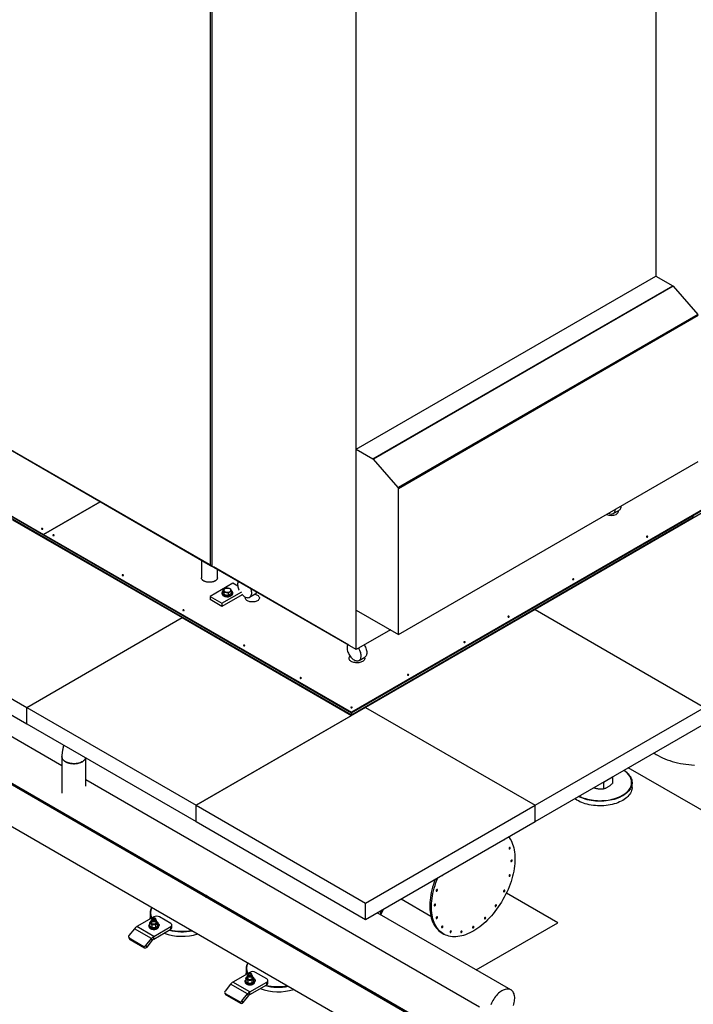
# Model space of a CAD drawing. Header units: millimetres. Extents: x 5 to 589, y 5 to 415.
# Tile 43 of 46: x 455 to 523, y 239 to 338. Entities that reach past the tile are written whole.
import ezdxf

# ---------------------------------------------------------------- set-up
doc = ezdxf.new("R2010")
doc.units = ezdxf.units.MM
doc.layers.add('TRAIT-FORT', color=4, linetype='Continuous', lineweight=25)

msp = doc.modelspace()

# ---------------------------------------------------------------- linework, layer by layer
at = {"layer": 'TRAIT-FORT', "color": 4, "linetype": 'Continuous', "lineweight": 25}
for p, q in [((518.819, 358.866), (518.819, 311.918)), ((474.217, 282.957), (474.217, 349.966)), ((474.384, 282.861), (474.384, 349.869)), ((488.809, 274.533), (488.809, 341.542)), ((488.809, 294.593), (518.819, 311.918)), ((518.819, 311.918), (520.496, 310.949)), ((490.486, 293.625), (520.496, 310.949)), ((520.534, 310.919), (490.524, 293.595)), ((520.534, 310.919), (520.496, 310.949)), ((520.534, 310.919), (523.022, 308.079)), ((523.022, 308.079), (493.012, 290.755)), ((523.063, 307.962), (493.053, 290.638)), ((474.341, 282.902), (435.318, 305.429)), ((435.318, 305.413), (474.341, 282.885)), ((435.38, 305.377), (474.217, 282.957)), ((429.223, 302.385), (457.507, 286.057)), ((429.223, 302.336), (457.507, 286.008)), ((429.223, 302.336), (488.337, 268.21)), ((429.223, 302.14), (488.337, 268.014)), ((544.623, 300.752), (488.337, 268.259)), ((488.337, 268.21), (544.623, 300.703)), ((488.809, 294.593), (490.486, 293.625)), ((488.809, 278.486), (488.809, 294.593)), ((490.524, 293.595), (490.486, 293.625)), ((493.012, 290.755), (490.524, 293.595)), ((493.053, 276.036), (523.063, 293.361)), ((493.053, 290.638), (493.012, 290.755)), ((493.053, 276.036), (493.053, 290.638)), ((463.177, 289.33), (457.507, 286.057)), ((457.507, 286.057), (463.177, 289.33)), ((522.561, 287.967), (488.337, 268.21)), ((488.337, 268.014), (522.561, 287.771)), ((523.693, 288.343), (506.722, 278.546)), ((514.548, 288.142), (515.114, 288.468)), ((522.561, 287.771), (522.561, 287.967)), ((459.339, 262.885), (416.284, 287.74)), ((454.396, 287.527), (471.367, 277.73)), ((457.507, 286.008), (457.507, 286.057)), ((457.507, 286.057), (457.507, 286.008)), ((457.507, 286.057), (488.337, 268.259)), ((457.507, 286.008), (457.507, 286.008)), ((457.507, 286.008), (488.337, 268.21)), ((497.077, 236.297), (412.224, 285.281)), ((414.284, 284.276), (499.137, 235.292)), ((473.311, 283.48), (473.311, 281.725)), ((474.384, 282.926), (474.341, 282.902)), ((474.341, 282.885), (474.384, 282.91)), ((474.341, 282.902), (474.341, 282.885)), ((488.809, 274.533), (474.384, 282.861)), ((410.424, 282.163), (495.277, 233.179)), ((488.073, 274.974), (474.521, 282.798)), ((474.521, 282.798), (474.521, 282.781)), ((474.521, 282.781), (488.073, 274.958)), ((474.911, 281.725), (474.911, 282.556)), ((476.45, 281.163), (474.187, 279.857)), ((476.943, 280.878), (476.45, 281.163)), ((475.361, 279.179), (477.338, 280.321)), ((477.385, 280.021), (475.361, 278.853)), ((475.364, 280.215), (475.364, 280.134)), ((475.481, 280.282), (475.481, 280.507)), ((475.481, 280.282), (475.592, 280.037)), ((475.592, 280.037), (475.592, 280.262)), ((475.592, 280.037), (476.015, 279.97)), ((476.015, 279.97), (476.015, 280.195)), ((476.327, 280.148), (476.015, 279.97)), ((476.327, 280.148), (476.327, 280.373)), ((476.444, 280.134), (476.444, 280.215)), ((478.137, 279.773), (478.702, 280.099)), ((474.187, 279.857), (474.187, 279.53)), ((474.187, 279.857), (475.361, 279.179)), ((475.361, 278.853), (474.187, 279.53)), ((475.361, 279.179), (475.361, 278.853)), ((438.84, 278.546), (455.81, 268.749)), ((488.809, 278.486), (493.053, 276.036)), ((506.722, 278.546), (489.751, 268.749)), ((506.722, 278.546), (523.693, 268.749)), ((455.81, 268.749), (471.367, 277.73)), ((471.367, 277.73), (488.337, 267.933)), ((438.84, 276.913), (455.81, 267.116)), ((492.233, 276.51), (488.809, 274.533)), ((488.073, 274.974), (488.073, 274.958)), ((489.094, 273.447), (489.66, 273.774)), ((455.81, 267.116), (455.81, 268.749)), ((455.81, 268.749), (472.781, 258.952)), ((489.751, 268.749), (472.781, 258.952)), ((488.337, 268.259), (488.337, 268.21)), ((488.337, 268.21), (488.337, 268.014)), ((489.751, 268.749), (506.722, 258.952)), ((506.722, 258.952), (523.693, 268.749)), ((455.81, 267.116), (472.781, 257.319)), ((472.781, 258.952), (488.337, 267.933)), ((488.337, 267.933), (488.337, 268.014)), ((506.722, 257.319), (523.693, 267.116)), ((459.339, 263.803), (459.339, 260.155)), ((461.739, 260.863), (461.739, 263.694)), ((525.955, 256.988), (516.051, 262.705)), ((501.137, 238.756), (461.739, 261.5)), ((513.547, 261.259), (513.571, 261.255)), ((513.571, 261.255), (514.458, 261.78)), ((513.571, 261.255), (513.571, 260.607)), ((514.458, 261.78), (514.456, 261.784)), ((514.458, 261.78), (514.458, 261.132)), ((516.427, 260.743), (516.427, 261.2)), ((472.781, 257.319), (472.781, 258.952)), ((472.781, 258.952), (489.751, 249.155)), ((489.751, 249.155), (506.722, 258.952)), ((506.722, 257.319), (506.722, 258.952)), ((472.781, 257.319), (489.751, 247.522)), ((489.751, 247.522), (506.722, 257.319)), ((469.236, 252.553), (469.236, 252.369)), ((469.33, 252.314), (469.33, 252.499)), ((471.14, 251.269), (471.14, 251.454)), ((471.593, 251.008), (471.593, 251.192)), ((472.81, 250.49), (472.65, 250.398)), ((473.375, 250.163), (473.216, 250.071)), ((473.714, 249.787), (473.714, 249.968)), ((473.885, 249.853), (473.745, 249.772)), ((473.955, 249.825), (473.955, 249.742)), ((474.56, 249.295), (474.719, 249.388)), ((493.304, 249.573), (496.283, 247.853)), ((508.985, 247.191), (503.84, 250.161)), ((474.786, 249.165), (474.946, 249.257)), ((489.751, 247.522), (489.751, 249.155)), ((491.222, 248.371), (491.222, 248.02)), ((491.223, 248.02), (491.436, 248.495)), ((491.275, 247.99), (491.525, 248.546)), ((468.538, 247.779), (466.841, 246.799)), ((468.167, 248.138), (468.167, 247.681)), ((468.298, 247.42), (468.298, 247.207)), ((468.358, 247.583), (468.358, 247.469)), ((468.425, 247.665), (468.411, 247.656)), ((468.666, 247.656), (468.651, 247.665)), ((468.718, 247.469), (468.718, 247.583)), ((468.778, 247.207), (468.778, 247.42)), ((470.235, 247.126), (469.104, 247.779)), ((504.304, 240.468), (490.918, 248.196)), ((490.939, 248.208), (490.939, 248.184)), ((466.615, 246.598), (466.055, 245.902)), ((468.312, 245.619), (466.615, 246.598)), ((468.538, 245.819), (466.841, 246.799)), ((468.058, 246.881), (468.058, 246.799)), ((468.123, 247.167), (468.123, 246.906)), ((468.342, 246.963), (468.342, 246.702)), ((468.473, 246.676), (468.475, 246.676)), ((468.538, 245.819), (470.235, 246.799)), ((468.538, 245.558), (470.235, 246.538)), ((468.602, 246.676), (468.602, 246.676)), ((468.757, 246.709), (468.757, 246.971)), ((468.954, 246.921), (468.954, 247.182)), ((469.018, 246.799), (469.018, 246.881)), ((469.018, 246.847), (469.019, 246.848)), ((470.235, 246.538), (470.235, 246.799)), ((470.352, 246.701), (470.352, 246.962)), ((478.853, 247.001), (478.853, 246.817)), ((478.947, 246.763), (478.947, 246.947)), ((500.822, 242.478), (508.985, 247.191)), ((466.033, 245.705), (466.146, 245.544)), ((466.074, 245.668), (467.488, 244.851)), ((466.187, 245.507), (466.074, 245.668)), ((466.187, 245.507), (467.601, 244.691)), ((467.752, 244.922), (468.312, 245.619)), ((467.865, 244.761), (468.425, 245.458)), ((468.425, 245.458), (468.312, 245.619)), ((468.538, 245.558), (468.538, 245.819)), ((480.757, 245.718), (480.757, 245.902)), ((481.21, 245.457), (481.21, 245.641)), ((497.403, 246.156), (497.568, 246.061)), ((467.601, 244.691), (467.488, 244.851)), ((467.865, 244.761), (467.752, 244.922)), ((482.426, 244.938), (482.267, 244.846)), ((482.992, 244.612), (482.833, 244.52)), ((483.331, 244.235), (483.331, 244.416)), ((483.502, 244.301), (483.361, 244.22)), ((483.572, 244.273), (483.572, 244.19)), ((484.176, 243.744), (484.336, 243.836)), ((484.403, 243.613), (484.562, 243.705)), ((477.783, 242.586), (477.783, 242.129)), ((486.207, 242.756), (486.207, 242.572)), ((486.301, 242.518), (486.301, 242.702)), ((478.155, 242.227), (476.458, 241.247)), ((477.739, 241.615), (477.739, 241.354)), ((477.915, 241.868), (477.915, 241.656)), ((477.975, 242.031), (477.975, 241.917)), ((478.042, 242.113), (478.028, 242.105)), ((478.282, 242.105), (478.268, 242.113)), ((478.335, 241.917), (478.335, 242.031)), ((478.395, 241.656), (478.395, 241.868)), ((478.57, 241.369), (478.57, 241.631)), ((479.852, 241.574), (478.721, 242.227)), ((488.111, 241.473), (488.111, 241.657)), ((476.232, 241.047), (475.672, 240.35)), ((477.929, 240.067), (476.232, 241.047)), ((478.155, 240.268), (476.458, 241.247)), ((477.675, 241.329), (477.675, 241.247)), ((477.958, 241.412), (477.958, 241.15)), ((478.09, 241.125), (478.091, 241.125)), ((478.155, 240.268), (479.852, 241.247)), ((478.155, 240.006), (479.852, 240.986)), ((478.218, 241.125), (478.219, 241.125)), ((478.374, 241.158), (478.374, 241.419)), ((478.635, 241.247), (478.635, 241.329)), ((478.635, 241.296), (478.636, 241.296)), ((479.852, 240.986), (479.852, 241.247)), ((479.969, 241.149), (479.969, 241.411)), ((488.563, 241.211), (488.563, 241.395)), ((489.78, 240.693), (489.621, 240.601)), ((475.649, 240.154), (475.763, 239.993)), ((475.691, 240.116), (477.105, 239.3)), ((475.804, 239.955), (475.691, 240.116)), ((475.804, 239.955), (477.218, 239.139)), ((477.369, 239.371), (477.929, 240.067)), ((477.482, 239.21), (478.042, 239.906)), ((478.042, 239.906), (477.929, 240.067)), ((478.155, 240.006), (478.155, 240.268)), ((490.346, 240.366), (490.187, 240.274)), ((490.685, 239.99), (490.685, 240.171)), ((490.856, 240.056), (490.715, 239.975)), ((490.926, 240.028), (490.926, 239.945)), ((491.53, 239.499), (491.69, 239.591)), ((477.218, 239.139), (477.105, 239.3)), ((477.482, 239.21), (477.369, 239.371)), ((491.757, 239.368), (491.916, 239.46))]:
    msp.add_line(p, q, dxfattribs=at)
at = {"layer": 'TRAIT-FORT', "color": 4, "linetype": 'Continuous', "lineweight": 25, "flags": 128}
for points in [[(515.32, 288.891), (515.317, 288.836), (515.302, 288.747), (515.277, 288.667), (515.242, 288.596), (515.198, 288.536), (515.145, 288.489), (515.114, 288.468)], [(514.079, 288.174), (514.134, 288.148), (514.218, 288.117), (514.3, 288.099), (514.378, 288.095), (514.452, 288.104), (514.519, 288.127), (514.579, 288.162), (514.632, 288.21), (514.676, 288.27), (514.711, 288.34), (514.736, 288.42), (514.751, 288.509), (514.755, 288.565)], [(515.026, 288.418), (515.033, 288.384), (515.033, 288.326), (515.019, 288.268), (514.99, 288.213), (514.949, 288.16), (514.894, 288.111), (514.829, 288.067)], [(457.414, 286.601), (457.429, 286.614), (457.434, 286.629), (457.429, 286.644), (457.414, 286.656), (457.392, 286.665), (457.366, 286.668), (457.34, 286.665), (457.318, 286.656), (457.303, 286.644), (457.298, 286.629), (457.303, 286.614), (457.318, 286.601), (457.34, 286.592), (457.366, 286.589), (457.392, 286.592), (457.414, 286.601)], [(458.545, 285.948), (458.56, 285.96), (458.565, 285.975), (458.56, 285.99), (458.545, 286.003), (458.523, 286.012), (458.497, 286.015), (458.471, 286.012), (458.449, 286.003), (458.434, 285.99), (458.429, 285.975), (458.434, 285.96), (458.449, 285.948), (458.471, 285.939), (458.497, 285.936), (458.523, 285.939), (458.545, 285.948)], [(517.984, 285.808), (517.998, 285.821), (518.004, 285.836), (517.998, 285.851), (517.984, 285.864), (517.962, 285.872), (517.936, 285.875), (517.91, 285.872), (517.887, 285.864), (517.873, 285.851), (517.868, 285.836), (517.873, 285.821), (517.887, 285.808), (517.91, 285.8), (517.936, 285.797), (517.962, 285.8), (517.984, 285.808)], [(465.475, 281.947), (465.49, 281.96), (465.495, 281.975), (465.49, 281.99), (465.475, 282.003), (465.453, 282.011), (465.427, 282.014), (465.401, 282.011), (465.379, 282.003), (465.364, 281.99), (465.359, 281.975), (465.364, 281.96), (465.379, 281.947), (465.401, 281.939), (465.427, 281.936), (465.453, 281.939), (465.475, 281.947)], [(474.911, 281.725), (474.91, 281.702), (474.897, 281.641), (474.871, 281.581), (474.831, 281.524), (474.778, 281.47), (474.713, 281.421), (474.638, 281.378), (474.553, 281.34), (474.46, 281.31), (474.361, 281.287), (474.257, 281.271), (474.151, 281.264), (474.044, 281.265), (473.939, 281.274), (473.836, 281.292), (473.738, 281.317), (473.647, 281.349), (473.565, 281.388), (473.492, 281.433), (473.43, 281.483), (473.38, 281.538), (473.343, 281.596), (473.32, 281.656), (473.311, 281.718), (473.311, 281.725)], [(474.677, 281.399), (474.596, 281.358), (474.507, 281.324), (474.411, 281.297), (474.309, 281.278), (474.204, 281.267), (474.098, 281.264), (473.991, 281.269), (473.887, 281.282), (473.786, 281.303), (473.692, 281.332), (473.605, 281.368), (473.527, 281.41), (473.459, 281.458), (473.403, 281.51), (473.36, 281.567), (473.33, 281.626), (473.314, 281.687), (473.311, 281.725)], [(474.911, 281.725), (474.906, 281.671), (474.886, 281.611), (474.853, 281.552), (474.806, 281.497), (474.747, 281.445), (474.677, 281.399)], [(476.995, 281.353), (476.968, 281.29), (476.945, 281.21), (476.933, 281.122), (476.93, 281.026), (476.937, 280.925), (476.954, 280.821), (476.98, 280.713), (477.016, 280.605), (477.061, 280.497), (477.071, 280.475)], [(510.588, 281.539), (510.603, 281.552), (510.608, 281.567), (510.603, 281.582), (510.588, 281.595), (510.566, 281.603), (510.54, 281.606), (510.514, 281.603), (510.492, 281.595), (510.478, 281.582), (510.472, 281.567), (510.478, 281.552), (510.492, 281.539), (510.514, 281.531), (510.54, 281.528), (510.566, 281.531), (510.588, 281.539)], [(475.481, 280.409), (475.44, 280.375), (475.401, 280.329), (475.375, 280.279), (475.364, 280.228), (475.368, 280.177), (475.386, 280.126), (475.419, 280.078), (475.464, 280.034), (475.522, 279.995), (475.59, 279.961), (475.667, 279.935), (475.75, 279.916), (475.837, 279.906), (475.926, 279.904), (476.015, 279.91), (476.1, 279.925), (476.18, 279.947), (476.253, 279.977), (476.316, 280.014), (476.368, 280.056), (476.407, 280.102), (476.432, 280.151), (476.443, 280.202), (476.44, 280.254), (476.421, 280.304), (476.389, 280.352), (476.343, 280.396), (476.313, 280.419)], [(475.364, 280.134), (475.368, 280.095), (475.386, 280.045), (475.419, 279.997), (475.464, 279.952), (475.522, 279.913), (475.59, 279.88), (475.667, 279.853), (475.75, 279.835), (475.837, 279.824), (475.926, 279.822), (476.015, 279.828), (476.1, 279.843), (476.18, 279.866), (476.253, 279.896), (476.316, 279.932), (476.368, 279.974), (476.407, 280.02), (476.432, 280.07), (476.443, 280.121), (476.444, 280.134)], [(476, 280.677), (475.928, 280.684), (475.855, 280.683), (475.784, 280.673), (475.718, 280.655), (475.659, 280.63), (475.611, 280.598), (475.574, 280.562), (475.551, 280.522), (475.543, 280.48), (475.549, 280.438), (475.57, 280.397), (475.605, 280.36), (475.651, 280.328), (475.708, 280.301), (475.773, 280.282), (475.844, 280.271), (475.917, 280.268), (475.989, 280.274), (476.058, 280.288), (476.121, 280.31), (476.174, 280.338), (476.217, 280.373), (476.247, 280.411), (476.262, 280.452), (476.264, 280.494), (476.25, 280.536), (476.222, 280.575), (476.181, 280.61), (476.129, 280.639), (476.068, 280.662), (476, 280.677)], [(477.637, 279.822), (477.722, 279.779), (477.807, 279.748), (477.888, 279.73), (477.967, 279.726), (478.04, 279.735), (478.107, 279.758), (478.168, 279.793), (478.22, 279.841), (478.264, 279.901), (478.299, 279.971), (478.324, 280.051), (478.339, 280.14), (478.344, 280.236), (478.338, 280.339), (478.322, 280.445), (478.296, 280.555), (478.278, 280.613)], [(478.667, 280.079), (478.747, 280.057), (478.832, 280.026), (478.908, 279.988), (478.973, 279.944), (479.028, 279.895), (479.069, 279.843), (479.098, 279.787), (479.112, 279.73), (479.112, 279.672), (479.098, 279.614), (479.069, 279.559), (479.028, 279.506), (478.973, 279.457), (478.908, 279.414)], [(478.908, 279.414), (478.832, 279.376), (478.747, 279.344), (478.656, 279.32), (478.56, 279.304), (478.46, 279.296), (478.36, 279.296), (478.261, 279.304), (478.164, 279.32), (478.073, 279.344), (477.989, 279.376), (477.913, 279.414), (477.847, 279.457), (477.793, 279.506), (477.751, 279.559), (477.723, 279.614), (477.709, 279.672), (477.709, 279.73), (477.72, 279.78)], [(471.556, 278.437), (471.571, 278.449), (471.576, 278.464), (471.571, 278.48), (471.556, 278.492), (471.534, 278.501), (471.508, 278.504), (471.482, 278.501), (471.46, 278.492), (471.445, 278.48), (471.44, 278.464), (471.445, 278.449), (471.46, 278.437), (471.482, 278.428), (471.508, 278.425), (471.534, 278.428), (471.556, 278.437)], [(504.107, 277.797), (504.121, 277.81), (504.127, 277.825), (504.121, 277.84), (504.107, 277.853), (504.085, 277.861), (504.059, 277.864), (504.033, 277.861), (504.01, 277.853), (503.996, 277.84), (503.991, 277.825), (503.996, 277.81), (504.01, 277.797), (504.033, 277.789), (504.059, 277.786), (504.085, 277.789), (504.107, 277.797)], [(477.637, 274.926), (477.652, 274.939), (477.657, 274.954), (477.652, 274.969), (477.637, 274.982), (477.615, 274.99), (477.589, 274.993), (477.563, 274.99), (477.541, 274.982), (477.526, 274.969), (477.521, 274.954), (477.526, 274.939), (477.541, 274.926), (477.563, 274.918), (477.589, 274.915), (477.615, 274.918), (477.637, 274.926)], [(487.953, 275.027), (487.925, 274.965), (487.903, 274.885), (487.89, 274.796), (487.887, 274.701), (487.894, 274.6), (487.911, 274.495), (487.938, 274.388), (487.974, 274.279), (488.018, 274.171), (488.071, 274.065), (488.131, 273.963), (488.198, 273.865), (488.27, 273.774), (488.347, 273.691), (488.427, 273.616), (488.51, 273.551), (488.594, 273.497)], [(489.616, 274.999), (489.623, 274.99), (489.684, 274.885), (489.738, 274.777), (489.783, 274.666), (489.819, 274.556), (489.845, 274.446), (489.861, 274.34), (489.867, 274.237), (489.862, 274.141), (489.847, 274.052), (489.822, 273.972), (489.787, 273.902), (489.743, 273.842), (489.691, 273.794), (489.66, 273.774)], [(499.699, 275.253), (499.714, 275.265), (499.719, 275.28), (499.714, 275.296), (499.699, 275.308), (499.677, 275.317), (499.651, 275.32), (499.625, 275.317), (499.603, 275.308), (499.588, 275.296), (499.583, 275.28), (499.588, 275.265), (499.603, 275.253), (499.625, 275.244), (499.651, 275.241), (499.677, 275.244), (499.699, 275.253)], [(488.594, 273.497), (488.68, 273.453), (488.764, 273.423), (488.846, 273.405), (488.924, 273.401), (488.997, 273.41), (489.065, 273.432), (489.125, 273.468), (489.178, 273.515), (489.222, 273.575), (489.256, 273.645), (489.282, 273.726), (489.296, 273.815), (489.301, 273.911), (489.295, 274.013), (489.279, 274.12), (489.253, 274.229), (489.217, 274.34), (489.172, 274.45), (489.118, 274.558), (489.057, 274.663), (489.051, 274.673)], [(489.431, 273.338), (489.352, 273.299), (489.265, 273.265), (489.17, 273.239), (489.07, 273.22), (488.967, 273.209), (488.862, 273.206), (488.758, 273.211), (488.655, 273.224), (488.557, 273.245), (488.464, 273.273), (488.378, 273.308), (488.301, 273.349), (488.235, 273.396), (488.18, 273.448), (488.137, 273.503), (488.108, 273.561), (488.092, 273.621), (488.091, 273.682), (488.103, 273.742), (488.129, 273.801), (488.168, 273.857), (488.188, 273.879)], [(489.641, 273.763), (489.652, 273.727), (489.661, 273.667), (489.656, 273.606), (489.637, 273.547), (489.604, 273.489), (489.558, 273.435), (489.5, 273.384), (489.431, 273.338)], [(494.042, 271.987), (494.057, 272), (494.062, 272.015), (494.057, 272.03), (494.042, 272.043), (494.02, 272.051), (493.994, 272.054), (493.968, 272.051), (493.946, 272.043), (493.931, 272.03), (493.926, 272.015), (493.931, 272), (493.946, 271.987), (493.968, 271.979), (493.994, 271.976), (494.02, 271.979), (494.042, 271.987)], [(483.294, 271.661), (483.309, 271.673), (483.314, 271.688), (483.309, 271.703), (483.294, 271.716), (483.272, 271.725), (483.246, 271.728), (483.22, 271.725), (483.198, 271.716), (483.183, 271.703), (483.178, 271.688), (483.183, 271.673), (483.198, 271.661), (483.22, 271.652), (483.246, 271.649), (483.272, 271.652), (483.294, 271.661)], [(488.385, 268.721), (488.4, 268.734), (488.405, 268.749), (488.4, 268.764), (488.385, 268.777), (488.363, 268.785), (488.337, 268.788), (488.311, 268.785), (488.289, 268.777), (488.274, 268.764), (488.269, 268.749), (488.274, 268.734), (488.289, 268.721), (488.311, 268.713), (488.337, 268.71), (488.363, 268.713), (488.385, 268.721)], [(518.611, 264.183), (518.645, 264.16), (518.84, 264.036), (519.045, 263.918), (519.259, 263.805), (519.483, 263.699), (519.716, 263.599), (519.956, 263.505), (520.204, 263.419), (520.459, 263.339), (520.721, 263.267), (520.988, 263.202), (521.261, 263.144), (521.537, 263.094), (521.818, 263.052), (522.102, 263.018), (522.388, 262.992), (522.677, 262.974)], [(459.69, 263.313), (459.604, 263.369), (459.528, 263.43), (459.464, 263.495), (459.413, 263.564), (459.374, 263.635), (459.35, 263.709), (459.339, 263.784), (459.339, 263.821)], [(461.726, 263.701), (461.717, 263.672), (461.686, 263.599), (461.641, 263.529), (461.584, 263.462), (461.514, 263.398), (461.432, 263.34), (461.34, 263.287), (461.239, 263.24), (461.13, 263.2), (461.013, 263.166), (460.891, 263.14), (460.765, 263.122), (460.636, 263.112), (460.506, 263.11), (460.377, 263.116), (460.249, 263.13), (460.125, 263.152), (460.006, 263.182), (459.893, 263.219), (459.787, 263.263), (459.69, 263.313)], [(516.228, 261.842), (516.296, 261.725), (516.349, 261.605), (516.389, 261.484), (516.415, 261.362), (516.427, 261.238), (516.424, 261.115), (516.407, 260.992), (516.376, 260.87), (516.33, 260.749), (516.271, 260.63), (516.198, 260.514), (516.112, 260.401), (516.014, 260.292), (515.902, 260.186), (515.779, 260.086), (515.644, 259.99), (515.499, 259.899), (515.343, 259.814), (515.178, 259.736), (515.004, 259.664), (514.823, 259.599), (514.634, 259.541), (514.439, 259.491), (514.238, 259.448), (514.033, 259.413), (513.824, 259.385), (513.613, 259.367), (513.4, 259.356), (513.186, 259.353), (512.973, 259.359), (512.76, 259.373), (512.55, 259.395), (512.342, 259.425), (512.139, 259.463), (511.94, 259.509), (511.747, 259.562), (511.561, 259.623), (511.383, 259.691), (511.212, 259.765), (511.076, 259.833)], [(511.134, 259.866), (511.237, 259.816), (511.406, 259.743), (511.582, 259.676), (511.766, 259.616), (511.956, 259.563), (512.152, 259.518), (512.353, 259.48), (512.558, 259.45), (512.766, 259.428), (512.976, 259.415), (513.187, 259.409), (513.398, 259.411), (513.608, 259.422), (513.817, 259.441), (514.023, 259.468), (514.225, 259.502), (514.423, 259.545), (514.616, 259.594), (514.803, 259.652), (514.982, 259.716), (515.154, 259.787), (515.317, 259.864), (515.47, 259.948), (515.614, 260.037), (515.747, 260.132), (515.869, 260.232), (515.979, 260.336), (516.076, 260.444), (516.161, 260.556), (516.233, 260.67), (516.292, 260.787), (516.336, 260.906), (516.367, 261.027), (516.384, 261.149), (516.387, 261.271), (516.375, 261.392), (516.35, 261.513), (516.31, 261.633), (516.257, 261.751), (516.191, 261.867)], [(516.427, 260.743), (516.424, 260.658), (516.407, 260.535), (516.376, 260.412), (516.33, 260.292), (516.271, 260.173), (516.198, 260.057), (516.112, 259.944), (516.014, 259.835), (515.902, 259.729), (515.779, 259.628), (515.644, 259.532), (515.499, 259.442), (515.343, 259.357), (515.178, 259.279), (515.004, 259.207), (514.823, 259.142), (514.634, 259.084), (514.439, 259.033), (514.238, 258.99), (514.033, 258.955), (513.824, 258.928), (513.613, 258.909), (513.4, 258.898), (513.186, 258.896), (512.973, 258.902), (512.76, 258.916), (512.55, 258.938), (512.342, 258.968), (512.139, 259.006), (511.94, 259.052), (511.747, 259.105), (511.561, 259.166), (511.383, 259.234), (511.212, 259.308), (511.05, 259.389), (510.899, 259.476), (510.757, 259.569), (510.696, 259.613)], [(503.572, 255.501), (503.58, 255.495), (503.601, 255.491), (503.626, 255.5), (503.651, 255.52), (503.672, 255.548), (503.68, 255.563)], [(504.064, 255.785), (504.116, 255.717), (504.215, 255.569), (504.306, 255.412), (504.388, 255.244), (504.461, 255.066), (504.524, 254.879), (504.578, 254.684), (504.622, 254.48), (504.657, 254.268), (504.681, 254.049), (504.696, 253.824), (504.701, 253.591)], [(504.236, 254.692), (504.231, 254.718), (504.217, 254.734), (504.196, 254.738), (504.171, 254.729), (504.146, 254.709), (504.125, 254.681), (504.111, 254.648), (504.106, 254.617), (504.111, 254.591), (504.125, 254.575), (504.146, 254.57), (504.171, 254.579), (504.196, 254.599), (504.217, 254.628), (504.231, 254.66), (504.236, 254.692)], [(504.701, 253.591), (504.696, 253.354), (504.681, 253.111), (504.657, 252.863), (504.622, 252.612), (504.578, 252.357), (504.524, 252.099), (504.461, 251.839), (504.388, 251.578), (504.306, 251.315), (504.215, 251.052), (504.116, 250.79), (504.008, 250.528), (503.891, 250.268), (503.767, 250.011), (503.635, 249.756), (503.495, 249.504), (503.349, 249.256), (503.196, 249.013), (503.036, 248.775), (502.87, 248.543), (502.699, 248.317), (502.523, 248.097), (502.342, 247.886), (502.157, 247.681), (501.968, 247.486), (501.775, 247.298), (501.579, 247.121), (501.381, 246.952), (501.181, 246.794), (500.979, 246.646), (500.777, 246.509), (500.573, 246.383), (500.37, 246.269), (500.167, 246.166), (499.964, 246.075), (499.763, 245.996), (499.564, 245.929), (499.367, 245.875), (499.173, 245.833), (498.982, 245.804), (498.795, 245.788), (498.612, 245.784), (498.433, 245.794), (498.259, 245.816), (498.091, 245.851), (497.928, 245.898), (497.772, 245.958), (497.622, 246.031), (497.479, 246.115), (497.343, 246.212), (497.215, 246.32), (497.094, 246.44), (496.982, 246.572), (496.878, 246.714), (496.783, 246.866), (496.697, 247.029), (496.619, 247.202), (496.551, 247.384), (496.493, 247.575), (496.444, 247.775), (496.404, 247.983), (496.375, 248.198), (496.355, 248.421), (496.345, 248.65), (496.345, 248.885), (496.355, 249.125), (496.375, 249.371), (496.404, 249.62), (496.444, 249.874), (496.493, 250.13), (496.551, 250.389), (496.619, 250.65), (496.697, 250.912), (496.783, 251.174), (496.878, 251.437), (496.981, 251.696)], [(504.424, 253.431), (504.419, 253.457), (504.405, 253.473), (504.384, 253.478), (504.359, 253.469), (504.334, 253.449), (504.313, 253.42), (504.299, 253.388), (504.294, 253.356), (504.299, 253.33), (504.313, 253.314), (504.334, 253.31), (504.359, 253.319), (504.384, 253.339), (504.405, 253.367), (504.419, 253.4), (504.424, 253.431)], [(496.719, 251.544), (496.714, 251.532), (496.619, 251.269), (496.532, 251.007), (496.455, 250.745), (496.387, 250.484), (496.328, 250.225), (496.279, 249.969), (496.24, 249.715), (496.21, 249.466), (496.19, 249.22), (496.18, 248.98), (496.18, 248.745), (496.19, 248.516), (496.21, 248.293), (496.24, 248.078), (496.279, 247.87), (496.328, 247.67), (496.387, 247.479), (496.455, 247.297), (496.532, 247.124), (496.619, 246.961), (496.714, 246.809), (496.818, 246.666), (496.93, 246.535), (497.05, 246.415), (497.179, 246.307), (497.315, 246.21), (497.403, 246.156)], [(497.365, 251.918), (497.373, 251.912), (497.394, 251.907), (497.419, 251.916), (497.444, 251.936), (497.465, 251.965), (497.472, 251.98)], [(504.236, 251.954), (504.231, 251.98), (504.217, 251.996), (504.196, 252), (504.171, 251.992), (504.146, 251.971), (504.125, 251.943), (504.111, 251.91), (504.106, 251.879), (504.111, 251.853), (504.125, 251.837), (504.146, 251.833), (504.171, 251.841), (504.196, 251.861), (504.217, 251.89), (504.231, 251.922), (504.236, 251.954)], [(496.939, 250.479), (496.934, 250.505), (496.92, 250.521), (496.899, 250.526), (496.874, 250.517), (496.849, 250.497), (496.828, 250.468), (496.814, 250.436), (496.809, 250.404), (496.814, 250.378), (496.828, 250.362), (496.849, 250.358), (496.874, 250.367), (496.899, 250.387), (496.92, 250.415), (496.934, 250.448), (496.939, 250.479)], [(503.691, 250.404), (503.686, 250.43), (503.672, 250.447), (503.651, 250.451), (503.626, 250.442), (503.601, 250.422), (503.58, 250.393), (503.566, 250.361), (503.561, 250.329), (503.566, 250.303), (503.58, 250.287), (503.601, 250.283), (503.626, 250.292), (503.651, 250.312), (503.672, 250.34), (503.686, 250.373), (503.691, 250.404)], [(473.677, 249.989), (473.675, 249.987), (473.648, 249.955), (473.634, 249.919), (473.634, 249.883), (473.648, 249.848), (473.675, 249.815), (473.714, 249.787), (473.763, 249.764), (473.82, 249.749), (473.881, 249.741), (473.944, 249.741), (474.005, 249.749), (474.061, 249.764), (474.064, 249.766)], [(496.751, 249.002), (496.746, 249.028), (496.732, 249.044), (496.711, 249.048), (496.686, 249.04), (496.661, 249.02), (496.64, 248.991), (496.626, 248.958), (496.621, 248.927), (496.626, 248.901), (496.64, 248.885), (496.661, 248.881), (496.686, 248.889), (496.711, 248.909), (496.732, 248.938), (496.746, 248.97), (496.751, 249.002)], [(502.842, 248.934), (502.837, 248.96), (502.823, 248.977), (502.802, 248.981), (502.777, 248.972), (502.752, 248.952), (502.731, 248.923), (502.717, 248.891), (502.712, 248.859), (502.717, 248.833), (502.731, 248.817), (502.752, 248.813), (502.777, 248.822), (502.802, 248.842), (502.823, 248.87), (502.837, 248.903), (502.842, 248.934)], [(468.173, 247.568), (468.171, 247.581), (468.167, 247.681)], [(468.718, 247.511), (468.737, 247.497), (468.764, 247.466), (468.777, 247.433), (468.775, 247.398), (468.758, 247.365), (468.728, 247.335), (468.685, 247.31), (468.634, 247.292), (468.576, 247.283), (468.516, 247.282), (468.457, 247.289), (468.403, 247.305), (468.358, 247.328), (468.324, 247.357), (468.304, 247.389), (468.298, 247.424), (468.308, 247.458), (468.332, 247.49), (468.357, 247.51)], [(468.718, 247.469), (468.717, 247.457), (468.704, 247.428), (468.678, 247.403), (468.64, 247.383), (468.594, 247.37), (468.544, 247.365), (468.493, 247.368), (468.446, 247.379), (468.406, 247.398), (468.377, 247.422), (468.361, 247.451), (468.358, 247.469)], [(468.666, 247.656), (468.67, 247.653), (468.7, 247.629), (468.715, 247.601), (468.717, 247.571), (468.704, 247.543), (468.678, 247.517), (468.64, 247.497), (468.594, 247.484), (468.544, 247.479), (468.493, 247.482), (468.446, 247.494), (468.406, 247.512), (468.377, 247.537), (468.361, 247.565), (468.359, 247.594), (468.372, 247.623), (468.399, 247.648), (468.411, 247.656)], [(468.533, 247.692), (468.581, 247.688), (468.624, 247.677), (468.66, 247.659), (468.685, 247.636), (468.697, 247.609), (468.695, 247.581), (468.679, 247.556), (468.651, 247.534), (468.612, 247.517), (468.567, 247.508), (468.519, 247.507), (468.473, 247.515), (468.433, 247.53), (468.402, 247.551), (468.383, 247.576), (468.378, 247.603), (468.388, 247.63), (468.41, 247.654), (468.444, 247.674), (468.486, 247.687), (468.533, 247.692)], [(496.939, 247.741), (496.934, 247.767), (496.92, 247.784), (496.899, 247.788), (496.874, 247.779), (496.849, 247.759), (496.828, 247.73), (496.814, 247.698), (496.809, 247.666), (496.814, 247.64), (496.828, 247.624), (496.849, 247.62), (496.874, 247.629), (496.899, 247.649), (496.92, 247.677), (496.934, 247.71), (496.939, 247.741)], [(501.773, 247.688), (501.768, 247.714), (501.754, 247.73), (501.733, 247.734), (501.708, 247.725), (501.683, 247.705), (501.662, 247.677), (501.648, 247.644), (501.643, 247.613), (501.648, 247.587), (501.662, 247.571), (501.683, 247.566), (501.708, 247.575), (501.733, 247.595), (501.754, 247.624), (501.768, 247.656), (501.773, 247.688)], [(468.553, 246.604), (468.47, 246.606), (468.388, 246.617), (468.311, 246.636), (468.241, 246.663), (468.18, 246.696), (468.13, 246.735), (468.093, 246.778), (468.068, 246.824), (468.058, 246.872), (468.063, 246.92), (468.082, 246.967), (468.115, 247.012), (468.123, 247.019)], [(468.058, 246.799), (468.058, 246.79), (468.068, 246.742), (468.093, 246.696), (468.13, 246.653), (468.18, 246.614), (468.241, 246.581), (468.311, 246.555), (468.388, 246.536), (468.47, 246.525), (468.553, 246.522)], [(468.298, 247.207), (468.304, 247.177), (468.324, 247.144), (468.358, 247.116), (468.403, 247.093), (468.457, 247.077), (468.516, 247.069), (468.576, 247.07), (468.634, 247.08), (468.685, 247.098), (468.728, 247.122), (468.758, 247.152), (468.775, 247.186), (468.778, 247.207)], [(468.475, 246.676), (468.502, 246.674), (468.55, 246.673)], [(468.55, 246.673), (468.596, 246.676), (468.602, 246.676)], [(468.954, 247.019), (468.984, 246.984), (469.008, 246.937), (469.018, 246.889), (469.013, 246.841), (468.994, 246.794), (468.961, 246.75), (468.915, 246.709), (468.858, 246.674), (468.791, 246.645), (468.716, 246.623), (468.636, 246.609), (468.553, 246.604)], [(468.553, 246.522), (468.636, 246.528), (468.716, 246.542), (468.791, 246.563), (468.858, 246.592), (468.915, 246.628), (468.961, 246.668), (468.994, 246.712), (469.013, 246.759), (469.018, 246.799)], [(469.019, 246.848), (469.058, 246.876), (469.085, 246.909), (469.099, 246.944), (469.099, 246.98), (469.085, 247.016), (469.058, 247.048), (469.019, 247.077), (468.97, 247.099), (468.954, 247.105)], [(470.235, 246.799), (470.285, 246.834), (470.322, 246.874), (470.345, 246.917), (470.352, 246.962), (470.345, 247.007), (470.322, 247.051), (470.285, 247.091), (470.235, 247.126)], [(497.484, 246.821), (497.479, 246.847), (497.465, 246.863), (497.444, 246.867), (497.419, 246.859), (497.394, 246.839), (497.373, 246.81), (497.359, 246.778), (497.354, 246.746), (497.359, 246.72), (497.373, 246.704), (497.394, 246.7), (497.419, 246.708), (497.444, 246.728), (497.465, 246.757), (497.479, 246.789), (497.484, 246.821)], [(500.588, 246.787), (500.583, 246.813), (500.568, 246.829), (500.547, 246.833), (500.522, 246.824), (500.498, 246.804), (500.476, 246.776), (500.462, 246.743), (500.457, 246.712), (500.462, 246.686), (500.476, 246.669), (500.498, 246.665), (500.522, 246.674), (500.547, 246.694), (500.568, 246.723), (500.583, 246.755), (500.588, 246.787)], [(466.146, 245.544), (466.162, 245.526), (466.187, 245.507)], [(498.333, 246.331), (498.328, 246.357), (498.314, 246.373), (498.292, 246.377), (498.268, 246.369), (498.243, 246.348), (498.221, 246.32), (498.207, 246.287), (498.202, 246.256), (498.207, 246.23), (498.221, 246.214), (498.243, 246.21), (498.268, 246.218), (498.292, 246.238), (498.314, 246.267), (498.328, 246.299), (498.333, 246.331)], [(499.402, 246.319), (499.397, 246.345), (499.383, 246.361), (499.362, 246.365), (499.337, 246.357), (499.312, 246.337), (499.291, 246.308), (499.277, 246.276), (499.272, 246.244), (499.277, 246.218), (499.291, 246.202), (499.312, 246.198), (499.337, 246.206), (499.362, 246.226), (499.383, 246.255), (499.397, 246.287), (499.402, 246.319)], [(483.294, 244.438), (483.292, 244.436), (483.265, 244.403), (483.251, 244.368), (483.251, 244.332), (483.265, 244.296), (483.292, 244.264), (483.331, 244.235), (483.38, 244.213), (483.436, 244.197), (483.498, 244.189), (483.56, 244.189), (483.621, 244.197), (483.678, 244.213), (483.681, 244.214)], [(478.17, 241.052), (478.086, 241.055), (478.005, 241.066), (477.928, 241.085), (477.858, 241.111), (477.797, 241.144), (477.747, 241.183), (477.709, 241.226), (477.685, 241.272), (477.675, 241.32), (477.68, 241.369), (477.699, 241.416), (477.732, 241.46), (477.739, 241.468)], [(477.789, 242.016), (477.784, 242.091), (477.783, 242.129)], [(478.335, 241.96), (478.353, 241.946), (478.381, 241.915), (478.394, 241.881), (478.392, 241.846), (478.375, 241.813), (478.345, 241.783), (478.302, 241.759), (478.25, 241.741), (478.192, 241.731), (478.132, 241.73), (478.074, 241.738), (478.02, 241.753), (477.975, 241.776), (477.941, 241.805), (477.921, 241.838), (477.915, 241.872), (477.924, 241.907), (477.948, 241.939), (477.973, 241.958)], [(477.915, 241.656), (477.921, 241.625), (477.941, 241.593), (477.975, 241.564), (478.02, 241.541), (478.074, 241.525), (478.132, 241.518), (478.192, 241.519), (478.25, 241.529), (478.302, 241.546), (478.345, 241.571), (478.375, 241.601), (478.392, 241.634), (478.395, 241.656)], [(478.335, 241.917), (478.334, 241.905), (478.321, 241.877), (478.295, 241.851), (478.257, 241.831), (478.211, 241.818), (478.161, 241.813), (478.11, 241.816), (478.062, 241.828), (478.023, 241.847), (477.994, 241.871), (477.978, 241.899), (477.975, 241.917)], [(478.282, 242.105), (478.287, 242.102), (478.316, 242.077), (478.332, 242.049), (478.334, 242.02), (478.321, 241.991), (478.295, 241.966), (478.257, 241.946), (478.211, 241.933), (478.161, 241.927), (478.11, 241.931), (478.062, 241.942), (478.023, 241.961), (477.994, 241.985), (477.978, 242.013), (477.976, 242.043), (477.989, 242.071), (478.015, 242.097), (478.028, 242.105)], [(478.15, 242.14), (478.197, 242.137), (478.241, 242.126), (478.277, 242.107), (478.302, 242.084), (478.314, 242.057), (478.312, 242.03), (478.296, 242.004), (478.267, 241.982), (478.229, 241.966), (478.184, 241.957), (478.136, 241.956), (478.09, 241.963), (478.05, 241.978), (478.019, 241.999), (478, 242.024), (477.995, 242.052), (478.004, 242.079), (478.027, 242.103), (478.061, 242.122), (478.103, 242.135), (478.15, 242.14)], [(478.57, 241.468), (478.601, 241.432), (478.625, 241.386), (478.635, 241.338), (478.63, 241.29), (478.611, 241.243), (478.578, 241.198), (478.532, 241.158), (478.475, 241.123), (478.408, 241.094), (478.333, 241.072), (478.253, 241.058), (478.17, 241.052)], [(478.636, 241.296), (478.675, 241.325), (478.702, 241.357), (478.716, 241.393), (478.716, 241.429), (478.702, 241.464), (478.675, 241.497), (478.636, 241.525), (478.587, 241.548), (478.57, 241.553)], [(479.852, 241.247), (479.902, 241.282), (479.939, 241.322), (479.961, 241.366), (479.969, 241.411), (479.961, 241.456), (479.939, 241.499), (479.902, 241.539), (479.852, 241.574)], [(477.675, 241.247), (477.675, 241.239), (477.685, 241.191), (477.709, 241.145), (477.747, 241.101), (477.797, 241.063), (477.858, 241.03), (477.928, 241.003), (478.005, 240.984), (478.086, 240.973), (478.17, 240.97)], [(478.091, 241.125), (478.119, 241.122), (478.166, 241.121)], [(478.166, 241.121), (478.213, 241.124), (478.218, 241.125)], [(478.17, 240.97), (478.253, 240.976), (478.333, 240.99), (478.408, 241.012), (478.475, 241.041), (478.532, 241.076), (478.578, 241.116), (478.611, 241.161), (478.63, 241.208), (478.635, 241.247)], [(504.542, 238.908), (504.588, 239.053), (504.624, 239.197), (504.651, 239.339), (504.669, 239.478), (504.676, 239.612), (504.674, 239.74), (504.661, 239.862), (504.639, 239.977), (504.607, 240.083), (504.566, 240.18), (504.515, 240.267), (504.456, 240.344), (504.389, 240.409), (504.314, 240.463), (504.231, 240.504), (504.143, 240.533), (504.048, 240.549), (503.949, 240.552), (503.845, 240.543), (503.738, 240.521), (503.628, 240.486), (503.516, 240.439), (503.404, 240.379)], [(475.763, 239.993), (475.779, 239.974), (475.804, 239.955)], [(490.648, 240.192), (490.646, 240.19), (490.618, 240.158), (490.605, 240.123), (490.605, 240.086), (490.618, 240.051), (490.646, 240.018), (490.685, 239.99), (490.734, 239.968), (490.79, 239.952), (490.851, 239.944), (490.914, 239.944), (490.975, 239.952), (491.032, 239.968), (491.035, 239.969)], [(503.404, 240.379), (503.291, 240.309), (503.18, 240.227), (503.07, 240.135), (502.963, 240.034), (502.859, 239.923), (502.759, 239.805), (502.665, 239.68), (502.576, 239.548), (502.494, 239.412), (502.419, 239.272), (502.351, 239.129), (502.292, 238.984)]]:
    msp.add_lwpolyline(points, dxfattribs=at)
at = {"layer": 'TRAIT-FORT', "color": 4, "linetype": 'Continuous', "lineweight": 25}
for centre, radius, start, end in [((514.33, 289.031), 1.085, 244.61603, 297.36321), ((457.366, 286.523), 0.0965, 56.60537, 123.39463), ((458.497, 285.87), 0.0965, 56.60537, 123.39463), ((517.936, 285.731), 0.0965, 56.60537, 123.39463), ((465.427, 281.87), 0.0965, 56.60537, 123.39463), ((510.54, 281.462), 0.0965, 56.60537, 123.39463), ((478.281, 280.899), 1.255, 221.31526, 239.10942), ((478.507, 280.424), 0.378, 300.99507, 337.4294), ((471.508, 278.359), 0.0965, 56.60537, 123.39463), ((504.059, 277.72), 0.0965, 56.60537, 123.39463), ((499.651, 275.175), 0.0965, 56.60538, 123.39462), ((477.589, 274.849), 0.0965, 56.60537, 123.39463), ((493.994, 271.91), 0.0965, 56.60536, 123.39464), ((483.246, 271.583), 0.0965, 56.60537, 123.39463), ((488.337, 268.644), 0.0965, 56.60537, 123.39463), ((514.528, 260.739), 2.009, 34.14926, 57.92518), ((514.532, 260.69), 2.05, 34.19599, 58.73849), ((474.094, 250.264), 0.461, 225.4808, 254.52457), ((469.297, 248.139), 1.128, 148.35456, 206.59326), ((469.32, 248.171), 1.111, 150.33976, 207.37357), ((468.821, 247.233), 0.615, 62.60967, 117.39033), ((467.272, 246.086), 0.833, 121.1059, 142.02127), ((468.317, 247.207), 0.138, 134.25803, 231.97567), ((468.425, 247.108), 0.284, 116.55545, 135.98285), ((468.52, 247.465), 0.466, 231.94471, 273.65731), ((468.566, 247.437), 0.438, 267.90839, 311.4803), ((468.64, 247.091), 0.304, 47.90261, 63.03334), ((468.759, 247.208), 0.138, 314.25803, 51.97567), ((471.369, 251.673), 5.383, 256.1236, 280.98517), ((471.369, 251.673), 5.328, 256.75583, 280.29031), ((470.152, 246.721), 0.201, 294.37466, 354.3052), ((466.16, 245.793), 0.152, 134.00036, 235.25795), ((468.969, 245.106), 0.833, 121.1059, 142.02127), ((468.753, 245.201), 0.417, 121.1059, 142.02127), ((471.371, 251.021), 5.191, 249.67373, 287.60893), ((467.576, 245.05), 0.217, 246.02796, 323.97431), ((467.69, 244.889), 0.217, 246.02796, 323.97431), ((483.71, 244.712), 0.461, 225.48081, 254.52457), ((478.916, 242.588), 1.13, 148.40234, 206.54548), ((478.932, 242.62), 1.108, 150.23159, 207.48173), ((477.934, 241.655), 0.138, 134.25803, 231.97567), ((478.042, 241.557), 0.284, 116.55545, 135.98285), ((478.136, 241.913), 0.466, 231.94471, 273.65731), ((478.438, 241.681), 0.615, 62.60967, 117.39033), ((478.182, 241.885), 0.438, 267.90839, 311.4803), ((478.257, 241.54), 0.304, 47.90261, 63.03334), ((478.376, 241.656), 0.138, 314.25803, 51.97567), ((476.888, 240.534), 0.833, 121.1059, 142.02127), ((480.988, 245.48), 5.201, 249.71189, 287.57076), ((480.985, 246.11), 5.372, 256.09829, 281.01048), ((480.985, 246.126), 5.332, 256.7656, 280.28054), ((479.769, 241.169), 0.201, 294.37466, 354.3052), ((475.777, 240.241), 0.152, 134.00036, 235.25795), ((478.585, 239.554), 0.833, 121.1059, 142.02127), ((478.37, 239.65), 0.417, 121.1059, 142.02127), ((491.064, 240.467), 0.461, 225.48081, 254.52457), ((477.193, 239.498), 0.217, 246.02796, 323.97431), ((477.306, 239.337), 0.217, 246.02796, 323.97431)]:
    msp.add_arc(centre, radius, start, end, dxfattribs=at)
for points, knots in [([(475.481, 280.507), (475.508, 280.53), (475.563, 280.578), (475.644, 280.63), (475.722, 280.666), (475.769, 280.678), (475.793, 280.685)], [0, 0, 0, 0, 0.264606, 0.53495, 0.765344, 1, 1, 1, 1]), ([(475.481, 280.507), (475.49, 280.494), (475.51, 280.467), (475.539, 280.409), (475.566, 280.34), (475.583, 280.288), (475.592, 280.262)], [0, 0, 0, 0, 0.264606, 0.53495, 0.765344, 1, 1, 1, 1]), ([(475.592, 280.262), (475.645, 280.264), (475.735, 280.269), (475.864, 280.246), (475.951, 280.22), (476, 280.2), (476.015, 280.195)], [0, 0, 0, 0, 0.386244, 0.638431, 0.897433, 1, 1, 1, 1]), ([(475.793, 280.685), (475.847, 280.687), (475.936, 280.692), (476.065, 280.669), (476.152, 280.643), (476.202, 280.623), (476.216, 280.618)], [0, 0, 0, 0, 0.386244, 0.638431, 0.897433, 1, 1, 1, 1]), ([(476.327, 280.373), (476.3, 280.365), (476.245, 280.35), (476.164, 280.31), (476.086, 280.257), (476.039, 280.216), (476.015, 280.195)], [0, 0, 0, 0, 0.264606, 0.53495, 0.765344, 1, 1, 1, 1]), ([(476.327, 280.373), (476.317, 280.402), (476.298, 280.461), (476.269, 280.531), (476.242, 280.583), (476.225, 280.606), (476.216, 280.618)], [0, 0, 0, 0, 0.264606, 0.53495, 0.765344, 1, 1, 1, 1]), ([(459.52, 264.974), (459.513, 264.95), (459.488, 264.868), (459.452, 264.727), (459.413, 264.552), (459.383, 264.375), (459.359, 264.197), (459.345, 264.018), (459.338, 263.886), (459.339, 263.815), (459.34, 263.803)], [0, 0, 0, 0, 0.063309, 0.209073, 0.357264, 0.507523, 0.659552, 0.813068, 0.967771, 1, 1, 1, 1]), ([(459.34, 263.803), (459.339, 263.802), (459.334, 263.762), (459.354, 263.683), (459.402, 263.57), (459.487, 263.463), (459.586, 263.377), (459.662, 263.33), (459.69, 263.313)], [0, 0, 0, 0, 0.007292, 0.218885, 0.436615, 0.648209, 0.865939, 1, 1, 1, 1]), ([(459.69, 263.313), (459.74, 263.287), (459.84, 263.234), (460.015, 263.176), (460.205, 263.134), (460.404, 263.111), (460.608, 263.108), (460.808, 263.124), (461.002, 263.16), (461.162, 263.208), (461.29, 263.26), (461.406, 263.32), (461.522, 263.4), (461.624, 263.5), (461.695, 263.602), (461.715, 263.671), (461.723, 263.703)], [0, 0, 0, 0, 0.075204, 0.152589, 0.227793, 0.305178, 0.380382, 0.457766, 0.53297, 0.610355, 0.660132, 0.710524, 0.785728, 0.863113, 0.938317, 1, 1, 1, 1]), ([(512.585, 260.704), (512.604, 260.698), (512.674, 260.675), (512.798, 260.645), (512.903, 260.627), (512.956, 260.618)], [0, 0, 0, 0, 0.155232, 0.576265, 1, 1, 1, 1]), ([(512.956, 260.618), (513.007, 260.611), (513.11, 260.598), (513.264, 260.592), (513.419, 260.595), (513.52, 260.603), (513.571, 260.607)], [0, 0, 0, 0, 0.246491, 0.494593, 0.746793, 1, 1, 1, 1]), ([(513.571, 260.607), (513.607, 260.617), (513.678, 260.637), (513.789, 260.676), (513.901, 260.725), (513.977, 260.768), (514.015, 260.789)], [0, 0, 0, 0, 0.247269, 0.495363, 0.746874, 1, 1, 1, 1]), ([(514.015, 260.789), (514.052, 260.812), (514.126, 260.858), (514.237, 260.941), (514.348, 261.032), (514.421, 261.099), (514.458, 261.132)], [0, 0, 0, 0, 0.246491, 0.494593, 0.746793, 1, 1, 1, 1]), ([(468.221, 247.305), (468.235, 247.319), (468.261, 247.346), (468.286, 247.36), (468.298, 247.367)], [0, 0, 0, 0, 0.529446, 1, 1, 1, 1]), ([(468.778, 247.365), (468.781, 247.364), (468.794, 247.357), (468.816, 247.342), (468.835, 247.325), (468.844, 247.317)], [0, 0, 0, 0, 0.147357, 0.571556, 1, 1, 1, 1]), ([(468.123, 247.167), (468.131, 247.18), (468.146, 247.206), (468.17, 247.243), (468.195, 247.277), (468.212, 247.296), (468.221, 247.305)], [0, 0, 0, 0, 0.245957, 0.49308, 0.745278, 1, 1, 1, 1]), ([(468.232, 247.098), (468.217, 247.111), (468.185, 247.137), (468.149, 247.157), (468.128, 247.165), (468.123, 247.167)], [0, 0, 0, 0, 0.413688, 0.838028, 1, 1, 1, 1]), ([(468.232, 246.771), (468.217, 246.787), (468.185, 246.818), (468.149, 246.867), (468.128, 246.897), (468.123, 246.906)], [0, 0, 0, 0, 0.413688, 0.838028, 1, 1, 1, 1]), ([(468.342, 246.963), (468.333, 246.976), (468.316, 247.001), (468.289, 247.037), (468.261, 247.07), (468.242, 247.088), (468.232, 247.098)], [0, 0, 0, 0, 0.2459566, 0.4930804, 0.7452785, 1, 1, 1, 1]), ([(468.342, 246.702), (468.333, 246.705), (468.316, 246.712), (468.289, 246.727), (468.261, 246.746), (468.242, 246.763), (468.232, 246.771)], [0, 0, 0, 0, 0.245957, 0.49308, 0.745278, 1, 1, 1, 1]), ([(468.55, 247), (468.52, 246.998), (468.461, 246.994), (468.392, 246.978), (468.353, 246.966), (468.342, 246.963)], [0, 0, 0, 0, 0.413688, 0.838028, 1, 1, 1, 1]), ([(468.55, 246.673), (468.52, 246.674), (468.461, 246.675), (468.392, 246.689), (468.353, 246.699), (468.342, 246.702)], [0, 0, 0, 0, 0.413688, 0.838028, 1, 1, 1, 1]), ([(468.757, 246.971), (468.741, 246.975), (468.708, 246.984), (468.656, 246.993), (468.604, 246.999), (468.568, 246.999), (468.55, 247)], [0, 0, 0, 0, 0.245957, 0.49308, 0.745278, 1, 1, 1, 1]), ([(468.757, 246.709), (468.741, 246.704), (468.708, 246.695), (468.656, 246.683), (468.604, 246.675), (468.568, 246.674), (468.55, 246.673)], [0, 0, 0, 0, 0.2459566, 0.4930804, 0.7452785, 1, 1, 1, 1]), ([(468.855, 247.109), (468.842, 247.093), (468.814, 247.06), (468.781, 247.01), (468.762, 246.979), (468.757, 246.971)], [0, 0, 0, 0, 0.413688, 0.838028, 1, 1, 1, 1]), ([(468.855, 246.782), (468.842, 246.769), (468.814, 246.741), (468.781, 246.721), (468.762, 246.712), (468.757, 246.709)], [0, 0, 0, 0, 0.413688, 0.838028, 1, 1, 1, 1]), ([(468.844, 247.317), (468.86, 247.301), (468.891, 247.269), (468.927, 247.221), (468.948, 247.191), (468.954, 247.182)], [0, 0, 0, 0, 0.413688, 0.838028, 1, 1, 1, 1]), ([(468.954, 247.182), (468.946, 247.178), (468.93, 247.171), (468.906, 247.155), (468.881, 247.135), (468.864, 247.118), (468.855, 247.109)], [0, 0, 0, 0, 0.245957, 0.49308, 0.745278, 1, 1, 1, 1]), ([(468.954, 246.921), (468.946, 246.908), (468.93, 246.882), (468.906, 246.845), (468.881, 246.811), (468.864, 246.792), (468.855, 246.782)], [0, 0, 0, 0, 0.245957, 0.49308, 0.745278, 1, 1, 1, 1]), ([(477.739, 241.615), (477.747, 241.628), (477.763, 241.655), (477.787, 241.691), (477.812, 241.725), (477.829, 241.744), (477.838, 241.754)], [0, 0, 0, 0, 0.245957, 0.49308, 0.745278, 1, 1, 1, 1]), ([(477.849, 241.546), (477.833, 241.559), (477.802, 241.586), (477.766, 241.605), (477.745, 241.613), (477.739, 241.615)], [0, 0, 0, 0, 0.413688, 0.838028, 1, 1, 1, 1]), ([(477.838, 241.754), (477.851, 241.768), (477.878, 241.794), (477.903, 241.809), (477.915, 241.816)], [0, 0, 0, 0, 0.529446, 1, 1, 1, 1]), ([(477.958, 241.412), (477.95, 241.424), (477.932, 241.45), (477.905, 241.485), (477.877, 241.518), (477.858, 241.537), (477.849, 241.546)], [0, 0, 0, 0, 0.2459566, 0.4930804, 0.7452785, 1, 1, 1, 1]), ([(478.472, 241.557), (478.458, 241.541), (478.43, 241.509), (478.398, 241.459), (478.379, 241.428), (478.374, 241.419)], [0, 0, 0, 0, 0.413688, 0.838028, 1, 1, 1, 1]), ([(478.395, 241.814), (478.398, 241.812), (478.41, 241.806), (478.432, 241.79), (478.451, 241.774), (478.461, 241.765)], [0, 0, 0, 0, 0.147357, 0.571556, 1, 1, 1, 1]), ([(478.461, 241.765), (478.476, 241.75), (478.508, 241.718), (478.544, 241.669), (478.565, 241.639), (478.57, 241.631)], [0, 0, 0, 0, 0.413688, 0.838028, 1, 1, 1, 1]), ([(478.57, 241.631), (478.563, 241.627), (478.547, 241.619), (478.523, 241.603), (478.498, 241.584), (478.481, 241.566), (478.472, 241.557)], [0, 0, 0, 0, 0.245957, 0.49308, 0.745278, 1, 1, 1, 1]), ([(477.849, 241.22), (477.833, 241.235), (477.802, 241.267), (477.766, 241.316), (477.745, 241.346), (477.739, 241.354)], [0, 0, 0, 0, 0.413688, 0.838028, 1, 1, 1, 1]), ([(477.958, 241.15), (477.95, 241.154), (477.932, 241.161), (477.905, 241.176), (477.877, 241.194), (477.858, 241.211), (477.849, 241.22)], [0, 0, 0, 0, 0.245957, 0.49308, 0.745278, 1, 1, 1, 1]), ([(478.166, 241.448), (478.137, 241.446), (478.077, 241.443), (478.009, 241.427), (477.969, 241.415), (477.958, 241.412)], [0, 0, 0, 0, 0.413688, 0.838028, 1, 1, 1, 1]), ([(478.166, 241.121), (478.137, 241.122), (478.077, 241.124), (478.009, 241.137), (477.969, 241.147), (477.958, 241.15)], [0, 0, 0, 0, 0.413688, 0.838028, 1, 1, 1, 1]), ([(478.374, 241.419), (478.357, 241.423), (478.324, 241.432), (478.273, 241.441), (478.22, 241.448), (478.184, 241.448), (478.166, 241.448)], [0, 0, 0, 0, 0.245957, 0.49308, 0.745278, 1, 1, 1, 1]), ([(478.374, 241.158), (478.357, 241.153), (478.324, 241.143), (478.273, 241.132), (478.22, 241.124), (478.184, 241.122), (478.166, 241.121)], [0, 0, 0, 0, 0.2459566, 0.4930804, 0.7452785, 1, 1, 1, 1]), ([(478.472, 241.231), (478.458, 241.217), (478.43, 241.19), (478.398, 241.169), (478.379, 241.16), (478.374, 241.158)], [0, 0, 0, 0, 0.413688, 0.838028, 1, 1, 1, 1]), ([(478.57, 241.369), (478.563, 241.356), (478.547, 241.33), (478.523, 241.294), (478.498, 241.26), (478.481, 241.241), (478.472, 241.231)], [0, 0, 0, 0, 0.245957, 0.49308, 0.745278, 1, 1, 1, 1])]:
    msp.add_open_spline(points, degree=3, knots=knots, dxfattribs=at)

doc.saveas('drawing.dxf')
